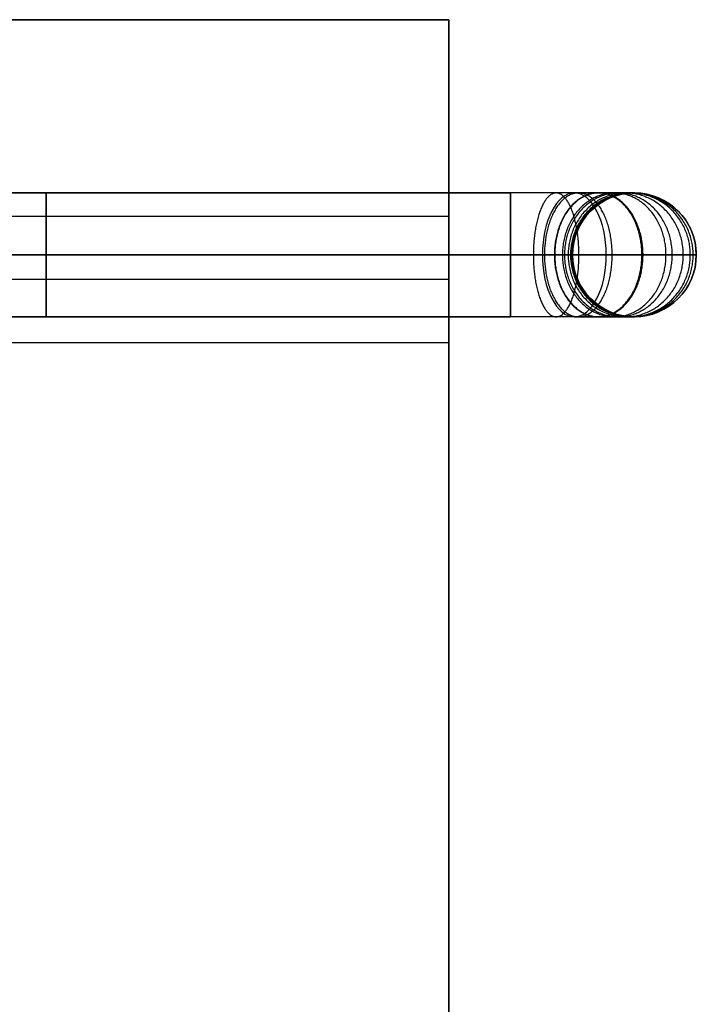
# Model space of a CAD drawing. Header units: millimetres. Extents: x 5411 to 5849, y 1719 to 2519.
# Tile 256 of 256: x 5821 to 5849, y 2479 to 2519. Entities that reach past the tile are written whole.
import ezdxf

# ---------------------------------------------------------------- set-up
doc = ezdxf.new("R2010")
doc.units = ezdxf.units.MM
doc.layers.add('Layer 01', color=7, linetype='Continuous', true_color=0x000000)

# ---------------------------------------------------------------- blocks, each defined once
blk = doc.blocks.new('SHELF_LIBRARY_BRACKETS_400 v2')
at = {"layer": 'Layer 01', "color": 253, "true_color": 0xa0a0a0}
for p, q in [((410.065, 2.5, 42.977), (-9.875, 2.5, 295.302)), ((369.99, 2.5, -4.566), (407.49, 2.5, -4.566)), ((412.49, 2.5, 0.434), (412.49, 2.5, 38.691)), ((408.778, 0, 40.834), (-11.162, 0, 293.159)), ((411.353, 0, 45.12), (-8.587, 0, 297.445)), ((369.99, 0, -7.066), (407.49, 0, -7.066)), ((369.99, 0, -2.066), (407.49, 0, -2.066)), ((409.99, 0, 0.434), (409.99, 0, 38.691)), ((414.99, 0, 0.434), (414.99, 0, 38.691)), ((410.065, -2.5, 42.977), (-9.875, -2.5, 295.302)), ((369.99, -2.5, -4.566), (407.49, -2.5, -4.566)), ((412.49, -2.5, 0.434), (412.49, -2.5, 38.691))]:
    blk.add_line(p, q, dxfattribs=at)
at = {"layer": 'Layer 01', "color": 253, "true_color": 0xa0a0a0, "extrusion": (1, 0, 0)}
blk.add_circle((0, -4.566, 388.74), 2.5, dxfattribs=at)
at = {"layer": 'Layer 01', "color": 253, "true_color": 0xa0a0a0}
blk.add_circle((412.49, 0, 19.563), 2.5, dxfattribs=at)
at = {"layer": 'Layer 01', "color": 253, "true_color": 0xa0a0a0, "extrusion": (1, 0, 0)}
for start, end in [(270, 90), (90, 270)]:
    blk.add_arc((0, -4.566, 407.49), 2.5, start, end, dxfattribs=at)
at = {"layer": 'Layer 01', "color": 253, "true_color": 0xa0a0a0, "extrusion": (-0.857167, -4.43205e-22, 0.515038)}
blk.add_arc((0, 248.038, -329.36), 2.5, 90, 270, dxfattribs=at)
at = {"layer": 'Layer 01', "color": 253, "true_color": 0xa0a0a0, "extrusion": (0, 0, -1)}
for start, end in [(0, 90), (90, 180)]:
    blk.add_arc((-412.49, 0, -38.691), 2.5, start, end, dxfattribs=at)
at = {"layer": 'Layer 01', "color": 253, "true_color": 0xa0a0a0}
for centre, start, end in [((412.49, 0, 0.434), 90, 180), ((412.49, 0, 0.434), 0, 90), ((412.49, 0, 38.691), 180, 0), ((412.49, 0, 0.434), 180, 0)]:
    blk.add_arc(centre, 2.5, start, end, dxfattribs=at)
at = {"layer": 'Layer 01', "color": 253, "true_color": 0xa0a0a0, "extrusion": (-0.857167, -6.57807e-14, 0.515038)}
for start, end in [(270, 0), (0, 90)]:
    blk.add_arc((0, 248.038, -329.36), 2.5, start, end, dxfattribs=at)
at = {"layer": 'Layer 01', "color": 253, "true_color": 0xa0a0a0}
for points, knots in [([(412.49, 2.5, 0.434), (412.49, 2.5, 0.129), (412.432, 2.5, -0.499), (412.165, 2.5, -1.431), (411.7, 2.5, -2.327), (411.051, 2.5, -3.126), (410.251, 2.5, -3.776), (409.083, 2.5, -4.381), (408.118, 2.5, -4.566), (407.49, 2.5, -4.566)], [0, 0, 0, 0, 0.914911, 1.884792, 2.89513, 3.926985, 4.958839, 5.969177, 7.853969, 7.853969, 7.853969, 7.853969]), ([(410.065, 2.5, 42.977), (410.427, 2.5, 42.76), (411.106, 2.5, 42.224), (411.892, 2.5, 41.181), (412.381, 2.5, 39.971), (412.49, 2.5, 39.113), (412.49, 2.5, 38.691)], [0, 0, 0, 0, 1.265495, 2.574359, 3.883222, 5.148718, 5.148718, 5.148718, 5.148718]), ([(409.99, 0, 0.434), (409.99, 0, 0.282), (409.961, 0, -0.032), (409.827, 0, -0.498), (409.595, 0, -0.946), (409.27, 0, -1.346), (408.871, 0, -1.671), (408.287, 0, -1.974), (407.804, 0, -2.066), (407.49, 0, -2.066)], [0, 0, 0, 0, 0.914911, 1.884792, 2.89513, 3.926985, 4.958839, 5.969177, 7.853969, 7.853969, 7.853969, 7.853969]), ([(407.49, 0, -7.066), (408.433, 0, -7.066), (409.88, 0, -6.789), (411.632, 0, -5.881), (412.831, 0, -4.907), (413.805, 0, -3.707), (414.502, 0, -2.363), (414.904, 0, -0.966), (414.99, 0, -0.023), (414.99, 0, 0.434)], [-7.853969, -7.853969, -7.853969, -7.853969, -5.969177, -4.958839, -3.926985, -2.89513, -1.884792, -0.914911, 0, 0, 0, 0]), ([(408.778, 0, 40.834), (408.959, 0, 40.725), (409.298, 0, 40.458), (409.691, 0, 39.936), (409.935, 0, 39.331), (409.99, 0, 38.902), (409.99, 0, 38.691)], [0, 0, 0, 0, 1.265495, 2.574359, 3.883222, 5.148718, 5.148718, 5.148718, 5.148718]), ([(414.99, 0, 38.691), (414.99, 0, 39.324), (414.826, 0, 40.611), (414.093, 0, 42.427), (412.914, 0, 43.991), (411.895, 0, 44.794), (411.353, 0, 45.12)], [-5.148718, -5.148718, -5.148718, -5.148718, -3.883222, -2.574359, -1.265495, 0, 0, 0, 0]), ([(412.49, -2.5, 0.434), (412.49, -2.5, 0.129), (412.432, -2.5, -0.499), (412.165, -2.5, -1.431), (411.7, -2.5, -2.327), (411.051, -2.5, -3.126), (410.251, -2.5, -3.776), (409.083, -2.5, -4.381), (408.118, -2.5, -4.566), (407.49, -2.5, -4.566)], [0, 0, 0, 0, 0.914911, 1.884792, 2.89513, 3.926985, 4.958839, 5.969177, 7.853969, 7.853969, 7.853969, 7.853969]), ([(410.065, -2.5, 42.977), (410.427, -2.5, 42.76), (411.106, -2.5, 42.224), (411.892, -2.5, 41.181), (412.381, -2.5, 39.971), (412.49, -2.5, 39.113), (412.49, -2.5, 38.691)], [0, 0, 0, 0, 1.265495, 2.574359, 3.883222, 5.148718, 5.148718, 5.148718, 5.148718])]:
    blk.add_open_spline(points, degree=3, knots=knots, dxfattribs=at)
for points, knots in [([(410.251, 0, -6.539), (410.251, 2.5, -6.539), (409.331, 2.5, -4.215), (408.41, 2.5, -1.89), (408.41, 0, -1.89)], [0, 0, 0, 3.926991, 3.926991, 7.853982, 7.853982, 7.853982]), ([(411.594, 0, -5.843), (411.594, 2.5, -5.843), (410.226, 2.5, -3.751), (408.858, 2.5, -1.658), (408.858, 0, -1.658)], [0, 0, 0, 3.926991, 3.926991, 7.853982, 7.853982, 7.853982]), ([(412.793, 0, -4.869), (412.793, 2.5, -4.869), (411.026, 2.5, -3.101), (409.258, 2.5, -1.333), (409.258, 0, -1.333)], [0, 0, 0, 3.926991, 3.926991, 7.853982, 7.853982, 7.853982]), ([(412.84, 0, 43.948), (412.84, 2.5, 43.948), (411.056, 2.5, 42.195), (409.273, 2.5, 40.443), (409.273, 0, 40.443)], [0, 0, 0, 3.926991, 3.926991, 7.853982, 7.853982, 7.853982]), ([(413.768, 0, -3.67), (413.768, 2.5, -3.67), (411.675, 2.5, -2.302), (409.583, 2.5, -0.934), (409.583, 0, -0.934)], [0, 0, 0, 3.926991, 3.926991, 7.853982, 7.853982, 7.853982]), ([(414.018, 0, 42.384), (414.018, 2.5, 42.384), (411.842, 2.5, 41.153), (409.666, 2.5, 39.922), (409.666, 0, 39.922)], [0, 0, 0, 3.926991, 3.926991, 7.853982, 7.853982, 7.853982]), ([(414.464, 0, -2.326), (414.464, 2.5, -2.326), (412.139, 2.5, -1.406), (409.815, 2.5, -0.486), (409.815, 0, -0.486)], [0, 0, 0, 3.926991, 3.926991, 7.853982, 7.853982, 7.853982]), ([(414.751, 0, 40.569), (414.751, 2.5, 40.569), (412.331, 2.5, 39.943), (409.91, 2.5, 39.317), (409.91, 0, 39.317)], [0, 0, 0, 3.926991, 3.926991, 7.853982, 7.853982, 7.853982]), ([(414.865, 0, -0.93), (414.865, 2.5, -0.93), (412.407, 2.5, -0.476), (409.948, 2.5, -0.021), (409.948, 0, -0.021)], [0, 0, 0, 3.926991, 3.926991, 7.853982, 7.853982, 7.853982]), ([(408.41, 0, -1.89), (408.41, -2.5, -1.89), (409.331, -2.5, -4.215), (410.251, -2.5, -6.539), (410.251, 0, -6.539)], [7.853982, 7.853982, 7.853982, 11.780972, 11.780972, 15.707963, 15.707963, 15.707963]), ([(408.858, 0, -1.658), (408.858, -2.5, -1.658), (410.226, -2.5, -3.751), (411.594, -2.5, -5.843), (411.594, 0, -5.843)], [7.853982, 7.853982, 7.853982, 11.780972, 11.780972, 15.707963, 15.707963, 15.707963]), ([(409.258, 0, -1.333), (409.258, -2.5, -1.333), (411.026, -2.5, -3.101), (412.793, -2.5, -4.869), (412.793, 0, -4.869)], [7.853982, 7.853982, 7.853982, 11.780972, 11.780972, 15.707963, 15.707963, 15.707963]), ([(409.273, 0, 40.443), (409.273, -2.5, 40.443), (411.056, -2.5, 42.195), (412.84, -2.5, 43.948), (412.84, 0, 43.948)], [7.853982, 7.853982, 7.853982, 11.780972, 11.780972, 15.707963, 15.707963, 15.707963]), ([(409.583, 0, -0.934), (409.583, -2.5, -0.934), (411.675, -2.5, -2.302), (413.768, -2.5, -3.67), (413.768, 0, -3.67)], [7.853982, 7.853982, 7.853982, 11.780972, 11.780972, 15.707963, 15.707963, 15.707963]), ([(409.666, 0, 39.922), (409.666, -2.5, 39.922), (411.842, -2.5, 41.153), (414.018, -2.5, 42.384), (414.018, 0, 42.384)], [7.853982, 7.853982, 7.853982, 11.780972, 11.780972, 15.707963, 15.707963, 15.707963]), ([(409.815, 0, -0.486), (409.815, -2.5, -0.486), (412.139, -2.5, -1.406), (414.464, -2.5, -2.326), (414.464, 0, -2.326)], [7.853982, 7.853982, 7.853982, 11.780972, 11.780972, 15.707963, 15.707963, 15.707963]), ([(409.91, 0, 39.317), (409.91, -2.5, 39.317), (412.331, -2.5, 39.943), (414.751, -2.5, 40.569), (414.751, 0, 40.569)], [7.853982, 7.853982, 7.853982, 11.780972, 11.780972, 15.707963, 15.707963, 15.707963]), ([(409.948, 0, -0.021), (409.948, -2.5, -0.021), (412.407, -2.5, -0.476), (414.865, -2.5, -0.93), (414.865, 0, -0.93)], [7.853982, 7.853982, 7.853982, 11.780972, 11.780972, 15.707963, 15.707963, 15.707963])]:
    blk.add_rational_spline(points, [1, 0.707106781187, 1, 0.707106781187, 1], degree=2, knots=knots, dxfattribs=at)
blk = doc.blocks.new('40X80 v5')
at = {"layer": 'Layer 01', "color": 253, "true_color": 0xa0a0a0}
for p, q in [((4768.769, 1853.609, 8), (4768.769, 1453.609, 8)), ((4755.719, 1453.609, 8), (4755.719, 1493.609, 8)), ((4758.269, 1453.609, 10.55), (4758.269, 1493.609, 10.55)), ((4758.269, 1453.609, 5.45), (4758.269, 1493.609, 5.45)), ((4760.819, 1453.609, 8), (4760.819, 1493.609, 8)), ((4755.719, 1453.609, 8), (3981.819, 1453.609, 8)), ((4768.769, 1453.609, 8), (4760.819, 1453.609, 8))]:
    blk.add_line(p, q, dxfattribs=at)
at = {"layer": 'Layer 01', "color": 253, "true_color": 0xa0a0a0, "extrusion": (0, 1, 0)}
blk.add_circle((-4758.269, 8, 1453.609), 2.55, dxfattribs=at)
at = {"layer": 'Layer 01', "color": 253, "true_color": 0xa0a0a0}
for points in [[(4768.769, 1453.609), (4768.769, 1653.609), (4768.769, 1853.609)], [(4768.769, 1853.609, 16), (4768.769, 1653.609, 16), (4768.769, 1453.609, 16)], [(3968.769, 1453.609), (4368.769, 1453.609), (4768.769, 1453.609)], [(4768.769, 1453.609, 16), (4368.769, 1453.609, 16), (3968.769, 1453.609, 16)], [(4768.769, 1453.609, 16), (4768.769, 1453.609, 8), (4768.769, 1453.609)]]:
    blk.add_open_spline(points, degree=2, dxfattribs=at)
at = {"layer": 'Layer 01', "rotation": 270.0000000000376}
blk.add_blockref('SHELF_LIBRARY_BRACKETS_400 v2', (4759.269, 1858.599, 12.566), dxfattribs=at)

msp = doc.modelspace()

# ---------------------------------------------------------------- block references
at = {"layer": 'Layer 01', "rotation": 89.99999999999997}
msp.add_blockref('40X80 v5', (7292.274, -2250, 1120), dxfattribs=at)

doc.saveas('drawing.dxf')
